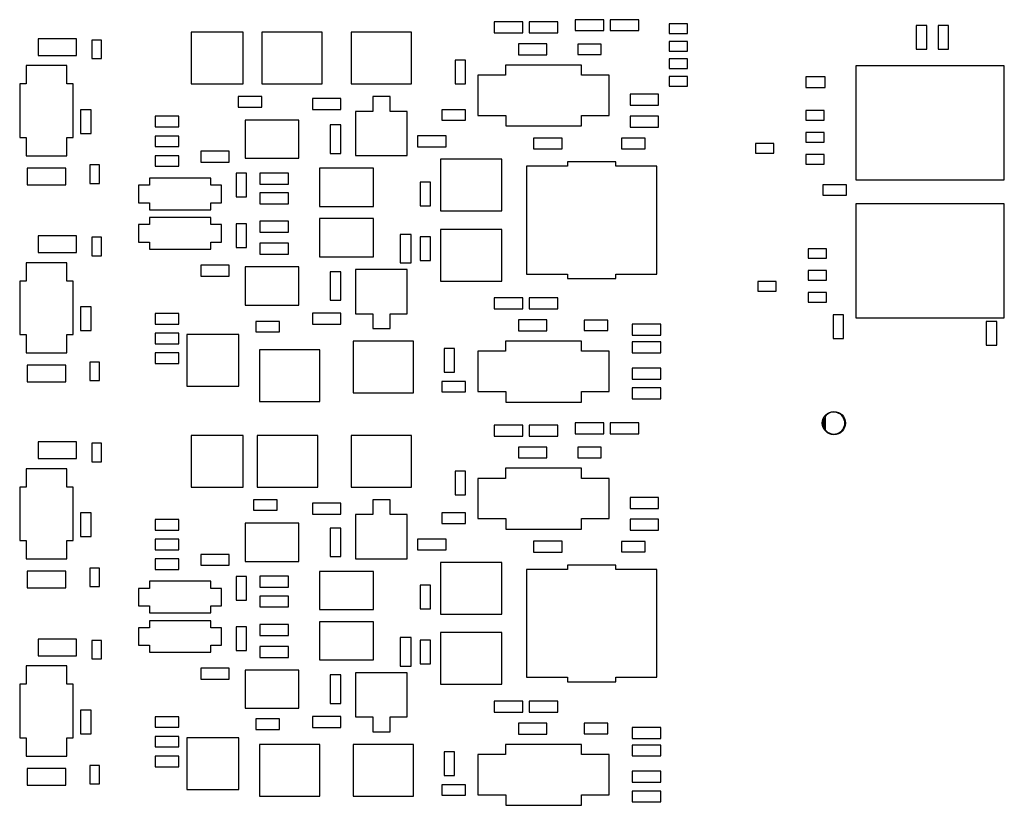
# Model space of a CAD drawing. Header units: inches. Extents: x 0 to 34, y 0 to 22.
# Tile 80 of 84: x 22.3 to 24.5, y 14.1 to 15.9. Entities that reach past the tile are written whole.
import ezdxf

# ---------------------------------------------------------------- set-up
doc = ezdxf.new("R2010")
doc.units = ezdxf.units.IN
doc.header["$LTSCALE"] = 1.87
doc.header["$MEASUREMENT"] = 0
doc.layers.get('0').update_dxf_attribs({"linetype": 'CONTINUOUS'})

msp = doc.modelspace()

# ---------------------------------------------------------------- linework, layer by layer
at = {"color": 7, "linetype": 'CONTINUOUS'}
for p, q in [((23.6107, 15.8976), (23.5457, 15.8976)), ((23.5457, 15.8976), (23.5457, 15.8726)), ((23.6107, 15.8726), (23.6107, 15.8976)), ((23.6907, 15.8976), (23.6257, 15.8976)), ((23.6257, 15.8976), (23.6257, 15.8726)), ((23.6907, 15.8726), (23.6907, 15.8976)), ((23.4257, 15.8926), (23.3607, 15.8926)), ((23.3607, 15.8926), (23.3607, 15.8676)), ((23.4257, 15.8676), (23.4257, 15.8926)), ((23.5057, 15.8926), (23.4407, 15.8926)), ((23.4407, 15.8926), (23.4407, 15.8676)), ((23.5057, 15.8676), (23.5057, 15.8926)), ((23.8022, 15.8881), (23.7602, 15.8881)), ((23.7602, 15.8881), (23.7602, 15.8661)), ((23.8022, 15.8661), (23.8022, 15.8881)), ((24.3482, 15.8841), (24.3242, 15.8841)), ((24.3242, 15.8841), (24.3242, 15.8301)), ((24.3482, 15.8301), (24.3482, 15.8841)), ((24.3982, 15.8841), (24.3742, 15.8841)), ((24.3742, 15.8841), (24.3742, 15.8301)), ((24.3982, 15.8301), (24.3982, 15.8841)), ((22.3192, 15.8541), (22.3192, 15.8161)), ((22.4072, 15.8541), (22.3192, 15.8541)), ((22.4072, 15.8161), (22.4072, 15.8541)), ((22.4422, 15.8511), (22.4422, 15.8091)), ((22.4642, 15.8511), (22.4422, 15.8511)), ((22.4642, 15.8091), (22.4642, 15.8511)), ((22.669, 15.8691), (22.669, 15.7511)), ((22.7873, 15.8691), (22.669, 15.8691)), ((22.7873, 15.7511), (22.7873, 15.8691)), ((22.8297, 15.8691), (22.8297, 15.7511)), ((22.9677, 15.8691), (22.8297, 15.8691)), ((22.9677, 15.7511), (22.9677, 15.8691)), ((23.0337, 15.8691), (23.0337, 15.7511)), ((23.1717, 15.8691), (23.0337, 15.8691)), ((23.1717, 15.7511), (23.1717, 15.8691)), ((23.3607, 15.8676), (23.4257, 15.8676)), ((23.4407, 15.8676), (23.5057, 15.8676)), ((23.5457, 15.8726), (23.6107, 15.8726)), ((23.6257, 15.8726), (23.6907, 15.8726)), ((23.7602, 15.8661), (23.8022, 15.8661)), ((23.4807, 15.8426), (23.4157, 15.8426)), ((23.4157, 15.8426), (23.4157, 15.8176)), ((23.4807, 15.8176), (23.4807, 15.8426)), ((23.6052, 15.8421), (23.5512, 15.8421)), ((23.5512, 15.8421), (23.5512, 15.8181)), ((23.6052, 15.8181), (23.6052, 15.8421)), ((23.8022, 15.8481), (23.7602, 15.8481)), ((23.7602, 15.8481), (23.7602, 15.8261)), ((23.8022, 15.8261), (23.8022, 15.8481)), ((24.3242, 15.8301), (24.3482, 15.8301)), ((24.3742, 15.8301), (24.3982, 15.8301)), ((22.3192, 15.8161), (22.4072, 15.8161)), ((22.4422, 15.8091), (22.4642, 15.8091)), ((23.4157, 15.8176), (23.4807, 15.8176)), ((23.5512, 15.8181), (23.6052, 15.8181)), ((23.7602, 15.8261), (23.8022, 15.8261)), ((23.8022, 15.8081), (23.7602, 15.8081)), ((23.7602, 15.8081), (23.7602, 15.7861)), ((23.8022, 15.7861), (23.8022, 15.8081)), ((22.2918, 15.793), (22.2918, 15.7511)), ((22.3846, 15.793), (22.2918, 15.793)), ((22.3846, 15.7511), (22.3846, 15.793)), ((23.2952, 15.8051), (23.2712, 15.8051)), ((23.2712, 15.8051), (23.2712, 15.7511)), ((23.2952, 15.7511), (23.2952, 15.8051)), ((23.5602, 15.7941), (23.3862, 15.7941)), ((23.3862, 15.7941), (23.3862, 15.7711)), ((23.5602, 15.7711), (23.5602, 15.7941)), ((23.7602, 15.7861), (23.8022, 15.7861)), ((24.5254, 15.7921), (24.1862, 15.7921)), ((24.1862, 15.7921), (24.1862, 15.5321)), ((24.5254, 15.5321), (24.5254, 15.7921)), ((23.3862, 15.7711), (23.3232, 15.7711)), ((23.3232, 15.7711), (23.3232, 15.6791)), ((23.6232, 15.7711), (23.5602, 15.7711)), ((23.6232, 15.6791), (23.6232, 15.7711)), ((23.8022, 15.7681), (23.7602, 15.7681)), ((23.7602, 15.7681), (23.7602, 15.7461)), ((23.8022, 15.7461), (23.8022, 15.7681)), ((24.1162, 15.7671), (24.0722, 15.7671)), ((24.0722, 15.7671), (24.0722, 15.7431)), ((24.1162, 15.7431), (24.1162, 15.7671)), ((22.2771, 15.7511), (22.2771, 15.629)), ((22.2918, 15.7511), (22.2771, 15.7511)), ((22.3992, 15.7511), (22.3846, 15.7511)), ((22.3992, 15.629), (22.3992, 15.7511)), ((22.669, 15.7511), (22.7873, 15.7511)), ((22.8297, 15.7511), (22.9677, 15.7511)), ((23.0337, 15.7511), (23.1717, 15.7511)), ((23.2712, 15.7511), (23.2952, 15.7511)), ((23.7602, 15.7461), (23.8022, 15.7461)), ((24.0722, 15.7431), (24.1162, 15.7431)), ((22.7762, 15.7221), (22.7762, 15.6981)), ((22.8302, 15.7221), (22.7762, 15.7221)), ((22.8302, 15.6981), (22.8302, 15.7221)), ((22.9457, 15.7176), (22.9457, 15.6926)), ((23.0107, 15.7176), (22.9457, 15.7176)), ((23.0107, 15.6926), (23.0107, 15.7176)), ((23.0831, 15.7224), (23.0831, 15.6885)), ((23.1233, 15.7224), (23.0831, 15.7224)), ((23.1233, 15.6885), (23.1233, 15.7224)), ((23.7357, 15.7276), (23.6707, 15.7276)), ((23.6707, 15.7276), (23.6707, 15.7026)), ((23.7357, 15.7026), (23.7357, 15.7276)), ((22.7762, 15.6981), (22.8302, 15.6981)), ((23.6707, 15.7026), (23.7357, 15.7026)), ((22.4162, 15.6921), (22.4162, 15.6381)), ((22.4402, 15.6921), (22.4162, 15.6921)), ((22.4402, 15.6381), (22.4402, 15.6921)), ((22.5862, 15.6771), (22.5862, 15.6531)), ((22.6402, 15.6771), (22.5862, 15.6771)), ((22.6402, 15.6531), (22.6402, 15.6771)), ((22.9457, 15.6926), (23.0107, 15.6926)), ((23.0441, 15.6885), (23.0441, 15.5877)), ((23.0831, 15.6885), (23.0441, 15.6885)), ((23.1622, 15.6885), (23.1233, 15.6885)), ((23.1622, 15.5877), (23.1622, 15.6885)), ((23.2952, 15.6921), (23.2412, 15.6921)), ((23.2412, 15.6921), (23.2412, 15.6681)), ((23.2952, 15.6681), (23.2952, 15.6921)), ((23.3232, 15.6791), (23.3872, 15.6791)), ((23.3872, 15.6791), (23.3872, 15.6551)), ((23.5602, 15.6791), (23.6232, 15.6791)), ((23.5602, 15.6551), (23.5602, 15.6791)), ((23.7357, 15.6776), (23.6707, 15.6776)), ((23.6707, 15.6776), (23.6707, 15.6526)), ((23.7357, 15.6526), (23.7357, 15.6776)), ((24.1142, 15.6901), (24.0722, 15.6901)), ((24.0722, 15.6901), (24.0722, 15.6681)), ((24.1142, 15.6681), (24.1142, 15.6901)), ((22.5862, 15.6531), (22.6402, 15.6531)), ((22.7917, 15.6686), (22.7917, 15.5816)), ((22.9147, 15.6686), (22.7917, 15.6686)), ((22.9147, 15.5816), (22.9147, 15.6686)), ((23.0107, 15.6576), (22.9857, 15.6576)), ((22.9857, 15.6576), (22.9857, 15.5926)), ((23.0107, 15.5926), (23.0107, 15.6576)), ((23.2412, 15.6681), (23.2952, 15.6681)), ((23.3872, 15.6551), (23.5602, 15.6551)), ((23.6707, 15.6526), (23.7357, 15.6526)), ((24.0722, 15.6681), (24.1142, 15.6681)), ((22.2771, 15.629), (22.2918, 15.629)), ((22.2918, 15.629), (22.2918, 15.5871)), ((22.3846, 15.5871), (22.3846, 15.629)), ((22.3846, 15.629), (22.3992, 15.629)), ((22.4162, 15.6381), (22.4402, 15.6381)), ((22.5862, 15.6321), (22.5862, 15.6081)), ((22.6402, 15.6321), (22.5862, 15.6321)), ((22.6402, 15.6081), (22.6402, 15.6321)), ((23.2507, 15.6326), (23.1857, 15.6326)), ((23.1857, 15.6326), (23.1857, 15.6076)), ((23.2507, 15.6076), (23.2507, 15.6326)), ((23.5157, 15.6276), (23.4507, 15.6276)), ((23.4507, 15.6276), (23.4507, 15.6026)), ((23.5157, 15.6026), (23.5157, 15.6276)), ((23.7052, 15.6271), (23.6512, 15.6271)), ((23.6512, 15.6271), (23.6512, 15.6031)), ((23.7052, 15.6031), (23.7052, 15.6271)), ((24.1142, 15.6401), (24.0722, 15.6401)), ((24.0722, 15.6401), (24.0722, 15.6181)), ((24.1142, 15.6181), (24.1142, 15.6401)), ((22.5862, 15.6081), (22.6402, 15.6081)), ((23.1857, 15.6076), (23.2507, 15.6076)), ((23.6512, 15.6031), (23.7052, 15.6031)), ((23.9992, 15.6151), (23.9572, 15.6151)), ((23.9572, 15.6151), (23.9572, 15.5931)), ((23.9992, 15.5931), (23.9992, 15.6151)), ((24.0722, 15.6181), (24.1142, 15.6181)), ((22.2918, 15.5871), (22.3846, 15.5871)), ((22.5862, 15.5871), (22.5862, 15.5631)), ((22.6402, 15.5871), (22.5862, 15.5871)), ((22.6402, 15.5631), (22.6402, 15.5871)), ((22.6907, 15.5976), (22.6907, 15.5726)), ((22.7557, 15.5976), (22.6907, 15.5976)), ((22.7557, 15.5726), (22.7557, 15.5976)), ((22.7917, 15.5816), (22.9147, 15.5816)), ((22.9857, 15.5926), (23.0107, 15.5926)), ((23.0441, 15.5877), (23.1622, 15.5877)), ((23.4507, 15.6026), (23.5157, 15.6026)), ((23.9572, 15.5931), (23.9992, 15.5931)), ((24.1142, 15.5901), (24.0722, 15.5901)), ((24.0722, 15.5901), (24.0722, 15.5681)), ((24.1142, 15.5681), (24.1142, 15.5901)), ((22.2942, 15.5591), (22.2942, 15.5211)), ((22.3822, 15.5591), (22.2942, 15.5591)), ((22.3822, 15.5211), (22.3822, 15.5591)), ((22.4372, 15.5661), (22.4372, 15.5241)), ((22.4592, 15.5661), (22.4372, 15.5661)), ((22.4592, 15.5241), (22.4592, 15.5661)), ((22.5862, 15.5631), (22.6402, 15.5631)), ((22.6907, 15.5726), (22.7557, 15.5726)), ((23.0847, 15.5586), (22.9617, 15.5586)), ((22.9617, 15.5586), (22.9617, 15.4716)), ((23.0847, 15.4716), (23.0847, 15.5586)), ((23.3782, 15.5791), (23.2382, 15.5791)), ((23.2382, 15.5791), (23.2382, 15.4611)), ((23.3782, 15.4611), (23.3782, 15.5791)), ((23.5282, 15.5631), (23.4342, 15.5631)), ((23.4342, 15.5631), (23.4342, 15.3171)), ((23.6382, 15.5731), (23.5282, 15.5731)), ((23.5282, 15.5731), (23.5282, 15.5631)), ((23.6382, 15.5631), (23.6382, 15.5731)), ((23.7322, 15.5631), (23.6382, 15.5631)), ((23.7322, 15.3171), (23.7322, 15.5631)), ((24.0722, 15.5681), (24.1142, 15.5681)), ((22.5732, 15.5361), (22.5732, 15.5201)), ((22.7132, 15.5361), (22.5732, 15.5361)), ((22.7132, 15.5201), (22.7132, 15.5361)), ((22.7712, 15.5471), (22.7712, 15.4931)), ((22.7952, 15.5471), (22.7712, 15.5471)), ((22.7952, 15.4931), (22.7952, 15.5471)), ((22.8907, 15.5476), (22.8257, 15.5476)), ((22.8257, 15.5476), (22.8257, 15.5226)), ((22.8907, 15.5226), (22.8907, 15.5476)), ((22.2942, 15.5211), (22.3822, 15.5211)), ((22.4372, 15.5241), (22.4592, 15.5241)), ((22.5482, 15.5201), (22.5482, 15.4801)), ((22.5732, 15.5201), (22.5482, 15.5201)), ((22.7382, 15.5201), (22.7132, 15.5201)), ((22.7382, 15.4801), (22.7382, 15.5201)), ((22.8257, 15.5226), (22.8907, 15.5226)), ((23.2152, 15.5271), (23.1912, 15.5271)), ((23.1912, 15.5271), (23.1912, 15.4731)), ((23.2152, 15.4731), (23.2152, 15.5271)), ((24.1652, 15.5211), (24.1112, 15.5211)), ((24.1112, 15.5211), (24.1112, 15.4971)), ((24.1652, 15.4971), (24.1652, 15.5211)), ((24.1862, 15.5321), (24.5254, 15.5321)), ((22.7712, 15.4931), (22.7952, 15.4931)), ((22.8907, 15.5026), (22.8257, 15.5026)), ((22.8257, 15.5026), (22.8257, 15.4776)), ((22.8907, 15.4776), (22.8907, 15.5026)), ((24.1112, 15.4971), (24.1652, 15.4971)), ((22.5482, 15.4801), (22.5732, 15.4801)), ((22.5732, 15.4801), (22.5732, 15.4641)), ((22.7132, 15.4641), (22.7132, 15.4801)), ((22.7132, 15.4801), (22.7382, 15.4801)), ((22.8257, 15.4776), (22.8907, 15.4776)), ((22.9617, 15.4716), (23.0847, 15.4716)), ((23.1912, 15.4731), (23.2152, 15.4731)), ((24.5254, 15.4771), (24.1862, 15.4771)), ((24.1862, 15.4771), (24.1862, 15.2171)), ((24.5254, 15.2171), (24.5254, 15.4771)), ((22.5732, 15.4641), (22.7132, 15.4641)), ((22.5732, 15.4461), (22.5732, 15.4301)), ((22.7132, 15.4461), (22.5732, 15.4461)), ((22.7132, 15.4301), (22.7132, 15.4461)), ((23.2382, 15.4611), (23.3782, 15.4611)), ((22.5482, 15.4301), (22.5482, 15.3901)), ((22.5732, 15.4301), (22.5482, 15.4301)), ((22.7382, 15.4301), (22.7132, 15.4301)), ((22.7382, 15.3901), (22.7382, 15.4301)), ((22.7712, 15.4321), (22.7712, 15.3781)), ((22.7952, 15.4321), (22.7712, 15.4321)), ((22.7952, 15.3781), (22.7952, 15.4321)), ((22.8907, 15.4376), (22.8257, 15.4376)), ((22.8257, 15.4376), (22.8257, 15.4126)), ((22.8907, 15.4126), (22.8907, 15.4376)), ((23.0847, 15.4436), (22.9617, 15.4436)), ((22.9617, 15.4436), (22.9617, 15.3566)), ((23.0847, 15.3566), (23.0847, 15.4436)), ((22.3192, 15.4041), (22.3192, 15.3661)), ((22.4072, 15.4041), (22.3192, 15.4041)), ((22.4072, 15.3661), (22.4072, 15.4041)), ((22.4422, 15.4011), (22.4422, 15.3591)), ((22.4642, 15.4011), (22.4422, 15.4011)), ((22.4642, 15.3591), (22.4642, 15.4011)), ((22.8257, 15.4126), (22.8907, 15.4126)), ((23.1707, 15.4076), (23.1457, 15.4076)), ((23.1457, 15.4076), (23.1457, 15.3426)), ((23.1707, 15.3426), (23.1707, 15.4076)), ((23.2152, 15.4021), (23.1912, 15.4021)), ((23.1912, 15.4021), (23.1912, 15.3481)), ((23.2152, 15.3481), (23.2152, 15.4021)), ((23.3782, 15.4191), (23.2382, 15.4191)), ((23.2382, 15.4191), (23.2382, 15.3011)), ((23.3782, 15.3011), (23.3782, 15.4191)), ((22.5482, 15.3901), (22.5732, 15.3901)), ((22.5732, 15.3901), (22.5732, 15.3741)), ((22.7132, 15.3741), (22.7132, 15.3901)), ((22.7132, 15.3901), (22.7382, 15.3901)), ((22.7712, 15.3781), (22.7952, 15.3781)), ((22.8907, 15.3876), (22.8257, 15.3876)), ((22.8257, 15.3876), (22.8257, 15.3626)), ((22.8907, 15.3626), (22.8907, 15.3876)), ((22.3192, 15.3661), (22.4072, 15.3661)), ((22.4422, 15.3591), (22.4642, 15.3591)), ((22.5732, 15.3741), (22.7132, 15.3741)), ((22.8257, 15.3626), (22.8907, 15.3626)), ((22.9617, 15.3566), (23.0847, 15.3566)), ((24.1192, 15.3751), (24.0772, 15.3751)), ((24.0772, 15.3751), (24.0772, 15.3531)), ((24.1192, 15.3531), (24.1192, 15.3751)), ((22.2918, 15.343), (22.2918, 15.3011)), ((22.3846, 15.343), (22.2918, 15.343)), ((22.3846, 15.3011), (22.3846, 15.343)), ((22.6907, 15.3376), (22.6907, 15.3126)), ((22.7557, 15.3376), (22.6907, 15.3376)), ((22.7557, 15.3126), (22.7557, 15.3376)), ((22.9147, 15.3336), (22.7917, 15.3336)), ((22.7917, 15.3336), (22.7917, 15.2466)), ((22.9147, 15.2466), (22.9147, 15.3336)), ((23.1457, 15.3426), (23.1707, 15.3426)), ((23.1912, 15.3481), (23.2152, 15.3481)), ((24.0772, 15.3531), (24.1192, 15.3531)), ((22.6907, 15.3126), (22.7557, 15.3126)), ((23.0107, 15.3226), (22.9857, 15.3226)), ((22.9857, 15.3226), (22.9857, 15.2576)), ((23.0107, 15.2576), (23.0107, 15.3226)), ((23.1622, 15.3274), (23.0441, 15.3274)), ((23.0441, 15.3274), (23.0441, 15.2266)), ((23.1622, 15.2266), (23.1622, 15.3274)), ((23.4342, 15.3171), (23.5282, 15.3171)), ((23.5282, 15.3171), (23.5282, 15.3071)), ((23.6382, 15.3171), (23.7322, 15.3171)), ((23.6382, 15.3071), (23.6382, 15.3171)), ((24.1192, 15.3251), (24.0772, 15.3251)), ((24.0772, 15.3251), (24.0772, 15.3031)), ((24.1192, 15.3031), (24.1192, 15.3251)), ((22.2771, 15.3011), (22.2771, 15.179)), ((22.2918, 15.3011), (22.2771, 15.3011)), ((22.3992, 15.3011), (22.3846, 15.3011)), ((22.3992, 15.179), (22.3992, 15.3011)), ((23.2382, 15.3011), (23.3782, 15.3011)), ((23.5282, 15.3071), (23.6382, 15.3071)), ((24.0042, 15.3001), (23.9622, 15.3001)), ((23.9622, 15.3001), (23.9622, 15.2781)), ((24.0042, 15.2781), (24.0042, 15.3001)), ((24.0772, 15.3031), (24.1192, 15.3031)), ((23.9622, 15.2781), (24.0042, 15.2781)), ((24.1192, 15.2751), (24.0772, 15.2751)), ((24.0772, 15.2751), (24.0772, 15.2531)), ((24.1192, 15.2531), (24.1192, 15.2751)), ((22.7917, 15.2466), (22.9147, 15.2466)), ((22.9857, 15.2576), (23.0107, 15.2576)), ((23.4257, 15.2626), (23.3607, 15.2626)), ((23.3607, 15.2626), (23.3607, 15.2376)), ((23.4257, 15.2376), (23.4257, 15.2626)), ((23.5057, 15.2626), (23.4407, 15.2626)), ((23.4407, 15.2626), (23.4407, 15.2376)), ((23.5057, 15.2376), (23.5057, 15.2626)), ((24.0772, 15.2531), (24.1192, 15.2531)), ((22.4162, 15.2421), (22.4162, 15.1881)), ((22.4402, 15.2421), (22.4162, 15.2421)), ((22.4402, 15.1881), (22.4402, 15.2421)), ((22.6402, 15.2271), (22.5862, 15.2271)), ((22.5862, 15.2271), (22.5862, 15.2031)), ((22.6402, 15.2031), (22.6402, 15.2271)), ((23.0107, 15.2276), (22.9457, 15.2276)), ((22.9457, 15.2276), (22.9457, 15.2026)), ((23.0107, 15.2026), (23.0107, 15.2276)), ((23.0441, 15.2266), (23.0831, 15.2266)), ((23.0831, 15.2266), (23.0831, 15.1927)), ((23.1233, 15.2266), (23.1622, 15.2266)), ((23.1233, 15.1927), (23.1233, 15.2266)), ((23.3607, 15.2376), (23.4257, 15.2376)), ((23.4407, 15.2376), (23.5057, 15.2376)), ((24.1582, 15.2241), (24.1342, 15.2241)), ((24.1342, 15.2241), (24.1342, 15.1701)), ((24.1582, 15.1701), (24.1582, 15.2241)), ((22.5862, 15.2031), (22.6402, 15.2031)), ((22.8702, 15.2091), (22.8162, 15.2091)), ((22.8162, 15.2091), (22.8162, 15.1851)), ((22.8702, 15.1851), (22.8702, 15.2091)), ((22.9457, 15.2026), (23.0107, 15.2026)), ((23.4807, 15.2126), (23.4157, 15.2126)), ((23.4157, 15.2126), (23.4157, 15.1876)), ((23.4807, 15.1876), (23.4807, 15.2126)), ((23.6202, 15.2121), (23.5662, 15.2121)), ((23.5662, 15.2121), (23.5662, 15.1881)), ((23.6202, 15.1881), (23.6202, 15.2121)), ((23.7407, 15.2026), (23.6757, 15.2026)), ((23.6757, 15.2026), (23.6757, 15.1776)), ((23.7407, 15.1776), (23.7407, 15.2026)), ((24.1862, 15.2171), (24.5254, 15.2171)), ((24.5082, 15.2091), (24.4842, 15.2091)), ((24.4842, 15.2091), (24.4842, 15.1551)), ((24.5082, 15.1551), (24.5082, 15.2091)), ((22.2771, 15.179), (22.2918, 15.179)), ((22.2918, 15.179), (22.2918, 15.1371)), ((22.3846, 15.1371), (22.3846, 15.179)), ((22.3846, 15.179), (22.3992, 15.179)), ((22.4162, 15.1881), (22.4402, 15.1881)), ((22.6402, 15.1821), (22.5862, 15.1821)), ((22.5862, 15.1821), (22.5862, 15.1581)), ((22.6402, 15.1581), (22.6402, 15.1821)), ((22.7773, 15.1791), (22.659, 15.1791)), ((22.659, 15.1791), (22.659, 15.0611)), ((22.7773, 15.0611), (22.7773, 15.1791)), ((22.8162, 15.1851), (22.8702, 15.1851)), ((23.0831, 15.1927), (23.1233, 15.1927)), ((23.4157, 15.1876), (23.4807, 15.1876)), ((23.5662, 15.1881), (23.6202, 15.1881)), ((23.6757, 15.1776), (23.7407, 15.1776)), ((22.5862, 15.1581), (22.6402, 15.1581)), ((23.1767, 15.1641), (23.0387, 15.1641)), ((23.0387, 15.1641), (23.0387, 15.0461)), ((23.1767, 15.0461), (23.1767, 15.1641)), ((23.5602, 15.1641), (23.3862, 15.1641)), ((23.3862, 15.1641), (23.3862, 15.1411)), ((23.5602, 15.1411), (23.5602, 15.1641)), ((23.7407, 15.1626), (23.6757, 15.1626)), ((23.6757, 15.1626), (23.6757, 15.1376)), ((23.7407, 15.1376), (23.7407, 15.1626)), ((24.1342, 15.1701), (24.1582, 15.1701)), ((24.4842, 15.1551), (24.5082, 15.1551)), ((22.2918, 15.1371), (22.3846, 15.1371)), ((22.6402, 15.1371), (22.5862, 15.1371)), ((22.5862, 15.1371), (22.5862, 15.1131)), ((22.6402, 15.1131), (22.6402, 15.1371)), ((22.9627, 15.1441), (22.8247, 15.1441)), ((22.8247, 15.1441), (22.8247, 15.0261)), ((22.9627, 15.0261), (22.9627, 15.1441)), ((23.2702, 15.1471), (23.2462, 15.1471)), ((23.2462, 15.1471), (23.2462, 15.0931)), ((23.2702, 15.0931), (23.2702, 15.1471)), ((23.3862, 15.1411), (23.3232, 15.1411)), ((23.3232, 15.1411), (23.3232, 15.0491)), ((23.6232, 15.1411), (23.5602, 15.1411)), ((23.6232, 15.0491), (23.6232, 15.1411)), ((23.6757, 15.1376), (23.7407, 15.1376)), ((22.2942, 15.1091), (22.2942, 15.0711)), ((22.3822, 15.1091), (22.2942, 15.1091)), ((22.3822, 15.0711), (22.3822, 15.1091)), ((22.4372, 15.1161), (22.4372, 15.0741)), ((22.4592, 15.1161), (22.4372, 15.1161)), ((22.4592, 15.0741), (22.4592, 15.1161)), ((22.5862, 15.1131), (22.6402, 15.1131)), ((23.2462, 15.0931), (23.2702, 15.0931)), ((23.7407, 15.1026), (23.6757, 15.1026)), ((23.6757, 15.1026), (23.6757, 15.0776)), ((23.7407, 15.0776), (23.7407, 15.1026)), ((22.2942, 15.0711), (22.3822, 15.0711)), ((22.4372, 15.0741), (22.4592, 15.0741)), ((23.2952, 15.0721), (23.2412, 15.0721)), ((23.2412, 15.0721), (23.2412, 15.0481)), ((23.2952, 15.0481), (23.2952, 15.0721)), ((23.6757, 15.0776), (23.7407, 15.0776)), ((22.659, 15.0611), (22.7773, 15.0611)), ((23.0387, 15.0461), (23.1767, 15.0461)), ((23.2412, 15.0481), (23.2952, 15.0481)), ((23.3232, 15.0491), (23.3872, 15.0491)), ((23.3872, 15.0491), (23.3872, 15.0251)), ((23.5602, 15.0491), (23.6232, 15.0491)), ((23.5602, 15.0251), (23.5602, 15.0491)), ((23.7407, 15.0576), (23.6757, 15.0576)), ((23.6757, 15.0576), (23.6757, 15.0326)), ((23.7407, 15.0326), (23.7407, 15.0576)), ((22.8247, 15.0261), (22.9627, 15.0261)), ((23.3872, 15.0251), (23.5602, 15.0251)), ((23.6757, 15.0326), (23.7407, 15.0326)), ((23.6107, 14.9776), (23.5457, 14.9776)), ((23.5457, 14.9776), (23.5457, 14.9526)), ((23.6107, 14.9526), (23.6107, 14.9776)), ((23.6907, 14.9776), (23.6257, 14.9776)), ((23.6257, 14.9776), (23.6257, 14.9526)), ((23.6907, 14.9526), (23.6907, 14.9776)), ((24.1137, 14.9639), (24.1137, 14.9902)), ((24.1162, 14.9921), (24.1162, 14.9621)), ((23.4257, 14.9726), (23.3607, 14.9726)), ((23.3607, 14.9726), (23.3607, 14.9476)), ((23.4257, 14.9476), (23.4257, 14.9726)), ((23.5057, 14.9726), (23.4407, 14.9726)), ((23.4407, 14.9726), (23.4407, 14.9476)), ((23.5057, 14.9476), (23.5057, 14.9726)), ((23.5457, 14.9526), (23.6107, 14.9526)), ((23.6257, 14.9526), (23.6907, 14.9526)), ((22.4072, 14.9341), (22.3192, 14.9341)), ((22.3192, 14.9341), (22.3192, 14.8961)), ((22.4072, 14.8961), (22.4072, 14.9341)), ((22.4642, 14.9311), (22.4422, 14.9311)), ((22.4422, 14.9311), (22.4422, 14.8891)), ((22.4642, 14.8891), (22.4642, 14.9311)), ((22.7873, 14.9491), (22.669, 14.9491)), ((22.669, 14.9491), (22.669, 14.8311)), ((22.7873, 14.8311), (22.7873, 14.9491)), ((22.9577, 14.9491), (22.8197, 14.9491)), ((22.8197, 14.9491), (22.8197, 14.8311)), ((22.9577, 14.8311), (22.9577, 14.9491)), ((23.1717, 14.9491), (23.0337, 14.9491)), ((23.0337, 14.9491), (23.0337, 14.8311)), ((23.1717, 14.8311), (23.1717, 14.9491)), ((23.3607, 14.9476), (23.4257, 14.9476)), ((23.4407, 14.9476), (23.5057, 14.9476)), ((23.4807, 14.9226), (23.4157, 14.9226)), ((23.4157, 14.9226), (23.4157, 14.8976)), ((23.4807, 14.8976), (23.4807, 14.9226)), ((23.6052, 14.9221), (23.5512, 14.9221)), ((23.5512, 14.9221), (23.5512, 14.8981)), ((23.6052, 14.8981), (23.6052, 14.9221)), ((22.3192, 14.8961), (22.4072, 14.8961)), ((22.4422, 14.8891), (22.4642, 14.8891)), ((23.4157, 14.8976), (23.4807, 14.8976)), ((23.5512, 14.8981), (23.6052, 14.8981)), ((22.3846, 14.873), (22.2918, 14.873)), ((22.2918, 14.873), (22.2918, 14.8311)), ((22.3846, 14.8311), (22.3846, 14.873)), ((23.2952, 14.8671), (23.2712, 14.8671)), ((23.2712, 14.8671), (23.2712, 14.8131)), ((23.2952, 14.8131), (23.2952, 14.8671)), ((23.5602, 14.8741), (23.3862, 14.8741)), ((23.3862, 14.8741), (23.3862, 14.8511)), ((23.5602, 14.8511), (23.5602, 14.8741)), ((23.3862, 14.8511), (23.3232, 14.8511)), ((23.3232, 14.8511), (23.3232, 14.7591)), ((23.6232, 14.8511), (23.5602, 14.8511)), ((23.6232, 14.7591), (23.6232, 14.8511)), ((22.2918, 14.8311), (22.2771, 14.8311)), ((22.2771, 14.8311), (22.2771, 14.709)), ((22.3992, 14.8311), (22.3846, 14.8311)), ((22.3992, 14.709), (22.3992, 14.8311)), ((22.669, 14.8311), (22.7873, 14.8311)), ((22.8197, 14.8311), (22.9577, 14.8311)), ((23.0337, 14.8311), (23.1717, 14.8311)), ((22.8652, 14.8021), (22.8112, 14.8021)), ((22.8112, 14.8021), (22.8112, 14.7781)), ((22.8652, 14.7781), (22.8652, 14.8021)), ((23.0107, 14.7946), (22.9457, 14.7946)), ((22.9457, 14.7946), (22.9457, 14.7696)), ((23.0107, 14.7696), (23.0107, 14.7946)), ((23.1233, 14.8024), (23.0831, 14.8024)), ((23.0831, 14.8024), (23.0831, 14.7685)), ((23.1233, 14.7685), (23.1233, 14.8024)), ((23.2712, 14.8131), (23.2952, 14.8131)), ((23.7357, 14.8076), (23.6707, 14.8076)), ((23.6707, 14.8076), (23.6707, 14.7826)), ((23.7357, 14.7826), (23.7357, 14.8076)), ((22.4402, 14.7721), (22.4162, 14.7721)), ((22.4162, 14.7721), (22.4162, 14.7181)), ((22.4402, 14.7181), (22.4402, 14.7721)), ((22.8112, 14.7781), (22.8652, 14.7781)), ((23.2952, 14.7721), (23.2412, 14.7721)), ((23.2412, 14.7721), (23.2412, 14.7481)), ((23.2952, 14.7481), (23.2952, 14.7721)), ((23.6707, 14.7826), (23.7357, 14.7826)), ((22.6402, 14.7571), (22.5862, 14.7571)), ((22.5862, 14.7571), (22.5862, 14.7331)), ((22.6402, 14.7331), (22.6402, 14.7571)), ((22.9147, 14.7486), (22.7917, 14.7486)), ((22.7917, 14.7486), (22.7917, 14.6616)), ((22.9147, 14.6616), (22.9147, 14.7486)), ((22.9457, 14.7696), (23.0107, 14.7696)), ((23.0831, 14.7685), (23.0441, 14.7685)), ((23.0441, 14.7685), (23.0441, 14.6677)), ((23.1622, 14.7685), (23.1233, 14.7685)), ((23.1622, 14.6677), (23.1622, 14.7685)), ((23.3232, 14.7591), (23.3872, 14.7591)), ((23.3872, 14.7591), (23.3872, 14.7351)), ((23.5602, 14.7591), (23.6232, 14.7591)), ((23.5602, 14.7351), (23.5602, 14.7591)), ((23.7357, 14.7576), (23.6707, 14.7576)), ((23.6707, 14.7576), (23.6707, 14.7326)), ((23.7357, 14.7326), (23.7357, 14.7576)), ((22.5862, 14.7331), (22.6402, 14.7331)), ((23.0107, 14.7376), (22.9857, 14.7376)), ((22.9857, 14.7376), (22.9857, 14.6726)), ((23.0107, 14.6726), (23.0107, 14.7376)), ((23.2412, 14.7481), (23.2952, 14.7481)), ((23.3872, 14.7351), (23.5602, 14.7351)), ((23.6707, 14.7326), (23.7357, 14.7326)), ((22.2771, 14.709), (22.2918, 14.709)), ((22.2918, 14.709), (22.2918, 14.6671)), ((22.3846, 14.709), (22.3992, 14.709)), ((22.3846, 14.6671), (22.3846, 14.709)), ((22.4162, 14.7181), (22.4402, 14.7181)), ((22.6402, 14.7121), (22.5862, 14.7121)), ((22.5862, 14.7121), (22.5862, 14.6881)), ((22.6402, 14.6881), (22.6402, 14.7121)), ((23.2507, 14.7126), (23.1857, 14.7126)), ((23.1857, 14.7126), (23.1857, 14.6876)), ((23.2507, 14.6876), (23.2507, 14.7126)), ((23.5157, 14.7076), (23.4507, 14.7076)), ((23.4507, 14.7076), (23.4507, 14.6826)), ((23.5157, 14.6826), (23.5157, 14.7076)), ((23.7052, 14.7071), (23.6512, 14.7071)), ((23.6512, 14.7071), (23.6512, 14.6831)), ((23.7052, 14.6831), (23.7052, 14.7071)), ((22.5862, 14.6881), (22.6402, 14.6881)), ((23.1857, 14.6876), (23.2507, 14.6876)), ((23.4507, 14.6826), (23.5157, 14.6826)), ((23.6512, 14.6831), (23.7052, 14.6831)), ((22.2918, 14.6671), (22.3846, 14.6671)), ((22.6402, 14.6671), (22.5862, 14.6671)), ((22.5862, 14.6671), (22.5862, 14.6431)), ((22.6402, 14.6431), (22.6402, 14.6671)), ((22.7557, 14.6776), (22.6907, 14.6776)), ((22.6907, 14.6776), (22.6907, 14.6526)), ((22.7557, 14.6526), (22.7557, 14.6776)), ((22.7917, 14.6616), (22.9147, 14.6616)), ((22.9857, 14.6726), (23.0107, 14.6726)), ((23.0441, 14.6677), (23.1622, 14.6677)), ((23.3782, 14.6591), (23.2382, 14.6591)), ((23.2382, 14.6591), (23.2382, 14.5411)), ((23.3782, 14.5411), (23.3782, 14.6591)), ((22.3822, 14.6391), (22.2942, 14.6391)), ((22.2942, 14.6391), (22.2942, 14.6011)), ((22.3822, 14.6011), (22.3822, 14.6391)), ((22.4592, 14.6461), (22.4372, 14.6461)), ((22.4372, 14.6461), (22.4372, 14.6041)), ((22.4592, 14.6041), (22.4592, 14.6461)), ((22.5862, 14.6431), (22.6402, 14.6431)), ((22.6907, 14.6526), (22.7557, 14.6526)), ((23.0847, 14.6386), (22.9617, 14.6386)), ((22.9617, 14.6386), (22.9617, 14.5516)), ((23.0847, 14.5516), (23.0847, 14.6386)), ((23.5282, 14.6431), (23.4342, 14.6431)), ((23.4342, 14.6431), (23.4342, 14.3971)), ((23.6382, 14.6531), (23.5282, 14.6531)), ((23.5282, 14.6531), (23.5282, 14.6431)), ((23.6382, 14.6431), (23.6382, 14.6531)), ((23.7322, 14.6431), (23.6382, 14.6431)), ((23.7322, 14.3971), (23.7322, 14.6431)), ((22.7132, 14.6161), (22.5732, 14.6161)), ((22.5732, 14.6161), (22.5732, 14.6001)), ((22.7132, 14.6001), (22.7132, 14.6161)), ((22.7952, 14.6271), (22.7712, 14.6271)), ((22.7712, 14.6271), (22.7712, 14.5731)), ((22.7952, 14.5731), (22.7952, 14.6271)), ((22.8907, 14.6276), (22.8257, 14.6276)), ((22.8257, 14.6276), (22.8257, 14.6026)), ((22.8907, 14.6026), (22.8907, 14.6276)), ((22.2942, 14.6011), (22.3822, 14.6011)), ((22.4372, 14.6041), (22.4592, 14.6041)), ((22.5732, 14.6001), (22.5482, 14.6001)), ((22.5482, 14.6001), (22.5482, 14.5601)), ((22.7382, 14.6001), (22.7132, 14.6001)), ((22.7382, 14.5601), (22.7382, 14.6001)), ((22.8257, 14.6026), (22.8907, 14.6026)), ((23.2152, 14.6071), (23.1912, 14.6071)), ((23.1912, 14.6071), (23.1912, 14.5531)), ((23.2152, 14.5531), (23.2152, 14.6071)), ((22.7712, 14.5731), (22.7952, 14.5731)), ((22.8907, 14.5826), (22.8257, 14.5826)), ((22.8257, 14.5826), (22.8257, 14.5576)), ((22.8907, 14.5576), (22.8907, 14.5826)), ((22.5482, 14.5601), (22.5732, 14.5601)), ((22.5732, 14.5601), (22.5732, 14.5441)), ((22.7132, 14.5601), (22.7382, 14.5601)), ((22.7132, 14.5441), (22.7132, 14.5601)), ((22.8257, 14.5576), (22.8907, 14.5576)), ((22.9617, 14.5516), (23.0847, 14.5516)), ((23.1912, 14.5531), (23.2152, 14.5531)), ((22.5732, 14.5441), (22.7132, 14.5441)), ((22.7132, 14.5261), (22.5732, 14.5261)), ((22.5732, 14.5261), (22.5732, 14.5101)), ((22.7132, 14.5101), (22.7132, 14.5261)), ((23.2382, 14.5411), (23.3782, 14.5411)), ((22.5732, 14.5101), (22.5482, 14.5101)), ((22.5482, 14.5101), (22.5482, 14.4701)), ((22.7382, 14.5101), (22.7132, 14.5101)), ((22.7382, 14.4701), (22.7382, 14.5101)), ((22.7952, 14.5121), (22.7712, 14.5121)), ((22.7712, 14.5121), (22.7712, 14.4581)), ((22.7952, 14.4581), (22.7952, 14.5121)), ((22.8907, 14.5176), (22.8257, 14.5176)), ((22.8257, 14.5176), (22.8257, 14.4926)), ((22.8907, 14.4926), (22.8907, 14.5176)), ((23.0847, 14.5236), (22.9617, 14.5236)), ((22.9617, 14.5236), (22.9617, 14.4366)), ((23.0847, 14.4366), (23.0847, 14.5236)), ((22.4072, 14.4841), (22.3192, 14.4841)), ((22.3192, 14.4841), (22.3192, 14.4461)), ((22.4072, 14.4461), (22.4072, 14.4841)), ((22.4642, 14.4811), (22.4422, 14.4811)), ((22.4422, 14.4811), (22.4422, 14.4391)), ((22.4642, 14.4391), (22.4642, 14.4811)), ((22.8257, 14.4926), (22.8907, 14.4926)), ((23.1707, 14.4876), (23.1457, 14.4876)), ((23.1457, 14.4876), (23.1457, 14.4226)), ((23.1707, 14.4226), (23.1707, 14.4876)), ((23.2152, 14.4821), (23.1912, 14.4821)), ((23.1912, 14.4821), (23.1912, 14.4281)), ((23.2152, 14.4281), (23.2152, 14.4821)), ((23.3782, 14.4991), (23.2382, 14.4991)), ((23.2382, 14.4991), (23.2382, 14.3811)), ((23.3782, 14.3811), (23.3782, 14.4991)), ((22.5482, 14.4701), (22.5732, 14.4701)), ((22.5732, 14.4701), (22.5732, 14.4541)), ((22.7132, 14.4701), (22.7382, 14.4701)), ((22.7132, 14.4541), (22.7132, 14.4701)), ((22.7712, 14.4581), (22.7952, 14.4581)), ((22.8907, 14.4676), (22.8257, 14.4676)), ((22.8257, 14.4676), (22.8257, 14.4426)), ((22.8907, 14.4426), (22.8907, 14.4676)), ((22.3192, 14.4461), (22.4072, 14.4461)), ((22.4422, 14.4391), (22.4642, 14.4391)), ((22.5732, 14.4541), (22.7132, 14.4541)), ((22.8257, 14.4426), (22.8907, 14.4426)), ((22.9617, 14.4366), (23.0847, 14.4366)), ((22.3846, 14.423), (22.2918, 14.423)), ((22.2918, 14.423), (22.2918, 14.3811)), ((22.3846, 14.3811), (22.3846, 14.423)), ((22.7557, 14.4176), (22.6907, 14.4176)), ((22.6907, 14.4176), (22.6907, 14.3926)), ((22.7557, 14.3926), (22.7557, 14.4176)), ((22.9147, 14.4136), (22.7917, 14.4136)), ((22.7917, 14.4136), (22.7917, 14.3266)), ((22.9147, 14.3266), (22.9147, 14.4136)), ((23.1457, 14.4226), (23.1707, 14.4226)), ((23.1912, 14.4281), (23.2152, 14.4281)), ((22.6907, 14.3926), (22.7557, 14.3926)), ((23.0107, 14.4026), (22.9857, 14.4026)), ((22.9857, 14.4026), (22.9857, 14.3376)), ((23.0107, 14.3376), (23.0107, 14.4026)), ((23.1622, 14.4074), (23.0441, 14.4074)), ((23.0441, 14.4074), (23.0441, 14.3066)), ((23.1622, 14.3066), (23.1622, 14.4074)), ((23.4342, 14.3971), (23.5282, 14.3971)), ((23.5282, 14.3971), (23.5282, 14.3871)), ((23.6382, 14.3971), (23.7322, 14.3971)), ((23.6382, 14.3871), (23.6382, 14.3971)), ((22.2918, 14.3811), (22.2771, 14.3811)), ((22.2771, 14.3811), (22.2771, 14.259)), ((22.3992, 14.3811), (22.3846, 14.3811)), ((22.3992, 14.259), (22.3992, 14.3811)), ((23.2382, 14.3811), (23.3782, 14.3811)), ((23.5282, 14.3871), (23.6382, 14.3871)), ((22.4402, 14.3221), (22.4162, 14.3221)), ((22.4162, 14.3221), (22.4162, 14.2681)), ((22.4402, 14.2681), (22.4402, 14.3221)), ((22.7917, 14.3266), (22.9147, 14.3266)), ((22.9857, 14.3376), (23.0107, 14.3376)), ((23.4257, 14.3426), (23.3607, 14.3426)), ((23.3607, 14.3426), (23.3607, 14.3176)), ((23.4257, 14.3176), (23.4257, 14.3426)), ((23.5057, 14.3426), (23.4407, 14.3426)), ((23.4407, 14.3426), (23.4407, 14.3176)), ((23.5057, 14.3176), (23.5057, 14.3426)), ((22.6402, 14.3071), (22.5862, 14.3071)), ((22.5862, 14.3071), (22.5862, 14.2831)), ((22.6402, 14.2831), (22.6402, 14.3071)), ((22.8702, 14.3021), (22.8162, 14.3021)), ((22.8162, 14.3021), (22.8162, 14.2781)), ((22.8702, 14.2781), (22.8702, 14.3021)), ((23.0107, 14.3076), (22.9457, 14.3076)), ((22.9457, 14.3076), (22.9457, 14.2826)), ((23.0107, 14.2826), (23.0107, 14.3076)), ((23.0441, 14.3066), (23.0831, 14.3066)), ((23.0831, 14.3066), (23.0831, 14.2727)), ((23.1233, 14.3066), (23.1622, 14.3066)), ((23.1233, 14.2727), (23.1233, 14.3066)), ((23.3607, 14.3176), (23.4257, 14.3176)), ((23.4407, 14.3176), (23.5057, 14.3176)), ((22.5862, 14.2831), (22.6402, 14.2831)), ((22.8162, 14.2781), (22.8702, 14.2781)), ((22.9457, 14.2826), (23.0107, 14.2826)), ((23.4807, 14.2926), (23.4157, 14.2926)), ((23.4157, 14.2926), (23.4157, 14.2676)), ((23.4807, 14.2676), (23.4807, 14.2926)), ((23.6202, 14.2921), (23.5662, 14.2921)), ((23.5662, 14.2921), (23.5662, 14.2681)), ((23.6202, 14.2681), (23.6202, 14.2921)), ((23.7407, 14.2826), (23.6757, 14.2826)), ((23.6757, 14.2826), (23.6757, 14.2576)), ((23.7407, 14.2576), (23.7407, 14.2826)), ((22.2771, 14.259), (22.2918, 14.259)), ((22.2918, 14.259), (22.2918, 14.2171)), ((22.3846, 14.259), (22.3992, 14.259)), ((22.3846, 14.2171), (22.3846, 14.259)), ((22.4162, 14.2681), (22.4402, 14.2681)), ((22.6402, 14.2621), (22.5862, 14.2621)), ((22.5862, 14.2621), (22.5862, 14.2381)), ((22.6402, 14.2381), (22.6402, 14.2621)), ((22.7773, 14.2591), (22.659, 14.2591)), ((22.659, 14.2591), (22.659, 14.1411)), ((22.7773, 14.1411), (22.7773, 14.2591)), ((23.0831, 14.2727), (23.1233, 14.2727)), ((23.4157, 14.2676), (23.4807, 14.2676)), ((23.5662, 14.2681), (23.6202, 14.2681)), ((23.6757, 14.2576), (23.7407, 14.2576)), ((22.5862, 14.2381), (22.6402, 14.2381)), ((22.9627, 14.2441), (22.8247, 14.2441)), ((22.8247, 14.2441), (22.8247, 14.1261)), ((22.9627, 14.1261), (22.9627, 14.2441)), ((23.1767, 14.2441), (23.0387, 14.2441)), ((23.0387, 14.2441), (23.0387, 14.1261)), ((23.1767, 14.1261), (23.1767, 14.2441)), ((23.5602, 14.2441), (23.3862, 14.2441)), ((23.3862, 14.2441), (23.3862, 14.2211)), ((23.5602, 14.2211), (23.5602, 14.2441)), ((23.7407, 14.2426), (23.6757, 14.2426)), ((23.6757, 14.2426), (23.6757, 14.2176)), ((23.7407, 14.2176), (23.7407, 14.2426)), ((22.2918, 14.2171), (22.3846, 14.2171)), ((22.6402, 14.2171), (22.5862, 14.2171)), ((22.5862, 14.2171), (22.5862, 14.1931)), ((22.6402, 14.1931), (22.6402, 14.2171)), ((23.2702, 14.2271), (23.2462, 14.2271)), ((23.2462, 14.2271), (23.2462, 14.1731)), ((23.2702, 14.1731), (23.2702, 14.2271)), ((23.3862, 14.2211), (23.3232, 14.2211)), ((23.3232, 14.2211), (23.3232, 14.1291)), ((23.6232, 14.2211), (23.5602, 14.2211)), ((23.6232, 14.1291), (23.6232, 14.2211)), ((23.6757, 14.2176), (23.7407, 14.2176)), ((22.3822, 14.1891), (22.2942, 14.1891)), ((22.2942, 14.1891), (22.2942, 14.1511)), ((22.3822, 14.1511), (22.3822, 14.1891)), ((22.4592, 14.1961), (22.4372, 14.1961)), ((22.4372, 14.1961), (22.4372, 14.1541)), ((22.4592, 14.1541), (22.4592, 14.1961)), ((22.5862, 14.1931), (22.6402, 14.1931)), ((23.2462, 14.1731), (23.2702, 14.1731)), ((23.7407, 14.1826), (23.6757, 14.1826)), ((23.6757, 14.1826), (23.6757, 14.1576)), ((23.7407, 14.1576), (23.7407, 14.1826)), ((22.2942, 14.1511), (22.3822, 14.1511)), ((22.4372, 14.1541), (22.4592, 14.1541)), ((23.2952, 14.1521), (23.2412, 14.1521)), ((23.2412, 14.1521), (23.2412, 14.1281)), ((23.2952, 14.1281), (23.2952, 14.1521)), ((23.6757, 14.1576), (23.7407, 14.1576)), ((22.659, 14.1411), (22.7773, 14.1411)), ((22.8247, 14.1261), (22.9627, 14.1261)), ((23.0387, 14.1261), (23.1767, 14.1261)), ((23.2412, 14.1281), (23.2952, 14.1281)), ((23.3232, 14.1291), (23.3872, 14.1291)), ((23.3872, 14.1291), (23.3872, 14.1051)), ((23.5602, 14.1291), (23.6232, 14.1291)), ((23.5602, 14.1051), (23.5602, 14.1291)), ((23.7407, 14.1376), (23.6757, 14.1376)), ((23.6757, 14.1376), (23.6757, 14.1126)), ((23.7407, 14.1126), (23.7407, 14.1376)), ((23.3872, 14.1051), (23.5602, 14.1051)), ((23.6757, 14.1126), (23.7407, 14.1126))]:
    msp.add_line(p, q, dxfattribs=at)
msp.add_circle((24.1362, 14.9771), 0.0265, dxfattribs=at)
msp.add_circle((24.1362, 14.9771), 0.0265, dxfattribs=at)
for start, end in [(216.8699, 143.1301), (154.7693, 205.231)]:
    msp.add_arc((24.1362, 14.9771), 0.025, start, end, dxfattribs=at)

doc.saveas('drawing.dxf')
